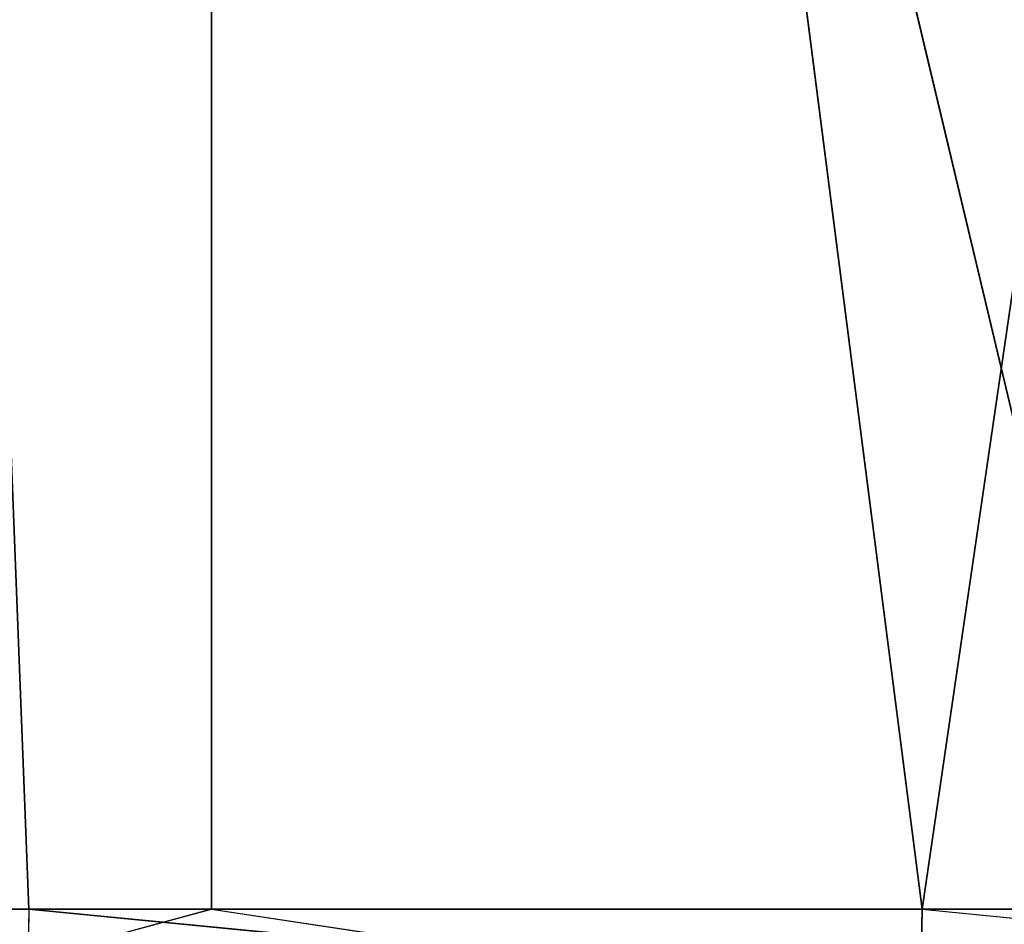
# Model space of a CAD drawing. Extents: x 0 to 8.9, y 0 to 29.9.
# Tile 110 of 256: x 1.2084 to 1.2405, y 0.0195 to 0.049. Entities that reach past the tile are written whole.
import ezdxf

# ---------------------------------------------------------------- set-up
doc = ezdxf.new("R2010")
doc.units = 0
doc.header["$LTSCALE"] = 2.54
doc.layers.get('0').update_dxf_attribs({"color": 13, "linetype": 'CONTINUOUS'})

# ---------------------------------------------------------------- blocks, each defined once
blk = doc.blocks.new('SZCZOTKA_DO_WC_BEZ_POKRYWK')
at = {"color": 0}
for p, q in [((1.208697, 0.02, 6.059487), (1.201702, 0.2, 6.060515)), ((1.208697, 0.02, 6.059487), (1.201702, 0.2, 6.060515)), ((1.244564, 0.02, 6.052604), (1.201702, 0.2, 6.060515)), ((1.244564, 0.02, 6.052604), (1.201702, 0.2, 6.060515)), ((1.237792, 0.02, 5.076552), (1.214645, 0.2, 5.072132)), ((1.214645, 0.02, 5.072132), (1.214645, 0.2, 5.072132)), ((1.237792, 0.02, 5.076552), (1.214645, 0.2, 5.072132)), ((1.214645, 0.02, 5.072132), (1.214645, 0.2, 5.072132)), ((1.237792, 0.02, 5.076552), (1.26412, 0.2, 5.082976)), ((1.237792, 0.02, 5.076552), (1.26412, 0.2, 5.082976)), ((1.208697, 0.02, 6.059487), (1.201702, 0.02, 6.060515)), ((1.214645, 0.02, 5.072132), (1.201791, 0.016527, 5.070468)), ((1.214645, 0.02, 5.072132), (1.201833, 0.02, 5.070167)), ((1.208697, 0.02, 6.059487), (1.20865, 0.016527, 6.059187)), ((1.244564, 0.02, 6.052604), (1.208697, 0.02, 6.059487)), ((1.208697, 0.02, 6.059487), (1.244496, 0.016527, 6.052308)), ((1.208697, 0.02, 6.059487), (1.244496, 0.016527, 6.052308)), ((1.244564, 0.02, 6.052604), (1.208697, 0.02, 6.059487)), ((1.237792, 0.02, 5.076552), (1.214645, 0.02, 5.072132)), ((1.214645, 0.02, 5.072132), (1.237728, 0.016527, 5.076849)), ((1.237792, 0.02, 5.076552), (1.237728, 0.016527, 5.076849)), ((1.26412, 0.02, 5.082976), (1.237792, 0.02, 5.076552)), ((1.237792, 0.02, 5.076552), (1.273105, 0.016527, 5.085836))]:
    blk.add_line(p, q, dxfattribs=at)
mesh = blk.add_polyface(dxfattribs=at)
corners = [(1.214645, 0.2, 5.072132), (1.201833, 0.02, 5.070167), (1.164327, 0.2, 5.066348)]
mesh.append_faces([[corners[k] for k in face] for face in [(0, 1, 2)]], dxfattribs={"color": 0})
mesh = blk.add_polyface(dxfattribs=at)
corners = [(1.208697, 0.02, 6.059487), (1.201702, 0.2, 6.060515), (1.201702, 0.02, 6.060515)]
mesh.append_faces([[corners[k] for k in face] for face in [(0, 1, 2)]], dxfattribs={"color": 0})
mesh = blk.add_polyface(dxfattribs=at)
corners = [(1.244564, 0.02, 6.052604), (1.201702, 0.2, 6.060515), (1.208697, 0.02, 6.059487)]
mesh.append_faces([[corners[k] for k in face] for face in [(0, 1, 2)]], dxfattribs={"color": 0})
mesh = blk.add_polyface(dxfattribs=at)
corners = [(1.251443, 0.2, 6.05097), (1.201702, 0.2, 6.060515), (1.244564, 0.02, 6.052604)]
mesh.append_faces([[corners[k] for k in face] for face in [(0, 1, 2)]], dxfattribs={"color": 0})
mesh = blk.add_polyface(dxfattribs=at)
corners = [(1.214645, 0.02, 5.072132), (1.201833, 0.02, 5.070167), (1.214645, 0.2, 5.072132)]
mesh.append_faces([[corners[k] for k in face] for face in [(0, 1, 2)]], dxfattribs={"color": 0})
mesh = blk.add_polyface(dxfattribs=at)
corners = [(1.26412, 0.2, 5.082976), (1.237792, 0.02, 5.076552), (1.214645, 0.2, 5.072132)]
mesh.append_faces([[corners[k] for k in face] for face in [(0, 1, 2)]], dxfattribs={"color": 0})
mesh = blk.add_polyface(dxfattribs=at)
corners = [(1.237792, 0.02, 5.076552), (1.214645, 0.02, 5.072132), (1.214645, 0.2, 5.072132)]
mesh.append_faces([[corners[k] for k in face] for face in [(0, 1, 2)]], dxfattribs={"color": 0})
mesh = blk.add_polyface(dxfattribs=at)
corners = [(1.26412, 0.02, 5.082976), (1.237792, 0.02, 5.076552), (1.26412, 0.2, 5.082976)]
mesh.append_faces([[corners[k] for k in face] for face in [(0, 1, 2)]], dxfattribs={"color": 0})
mesh = blk.add_polyface(dxfattribs=at)
corners = [(1.20865, 0.016527, 6.059187), (1.201702, 0.02, 6.060515), (1.172398, 0.016527, 6.06343)]
mesh.append_faces([[corners[k] for k in face] for face in [(0, 1, 2)]], dxfattribs={"color": 0})
mesh = blk.add_polyface(dxfattribs=at)
corners = [(1.237728, 0.016527, 5.076849), (1.201791, 0.016527, 5.070468), (1.214645, 0.02, 5.072132)]
mesh.append_faces([[corners[k] for k in face] for face in [(0, 1, 2)]], dxfattribs={"color": 0})
mesh = blk.add_polyface(dxfattribs=at)
corners = [(1.244496, 0.016527, 6.052308), (1.208697, 0.02, 6.059487), (1.20865, 0.016527, 6.059187)]
mesh.append_faces([[corners[k] for k in face] for face in [(0, 1, 2)]], dxfattribs={"color": 0})
mesh = blk.add_polyface(dxfattribs=at)
corners = [(1.244564, 0.02, 6.052604), (1.208697, 0.02, 6.059487), (1.244496, 0.016527, 6.052308)]
mesh.append_faces([[corners[k] for k in face] for face in [(0, 1, 2)]], dxfattribs={"color": 0})
mesh = blk.add_polyface(dxfattribs=at)
corners = [(1.273105, 0.016527, 5.085836), (1.237728, 0.016527, 5.076849), (1.237792, 0.02, 5.076552)]
mesh.append_faces([[corners[k] for k in face] for face in [(0, 1, 2)]], dxfattribs={"color": 0})

msp = doc.modelspace()

# ---------------------------------------------------------------- block references
at = {"color": 0}
msp.add_blockref('SZCZOTKA_DO_WC_BEZ_POKRYWK', (0, 0), dxfattribs=at)

doc.saveas('drawing.dxf')
